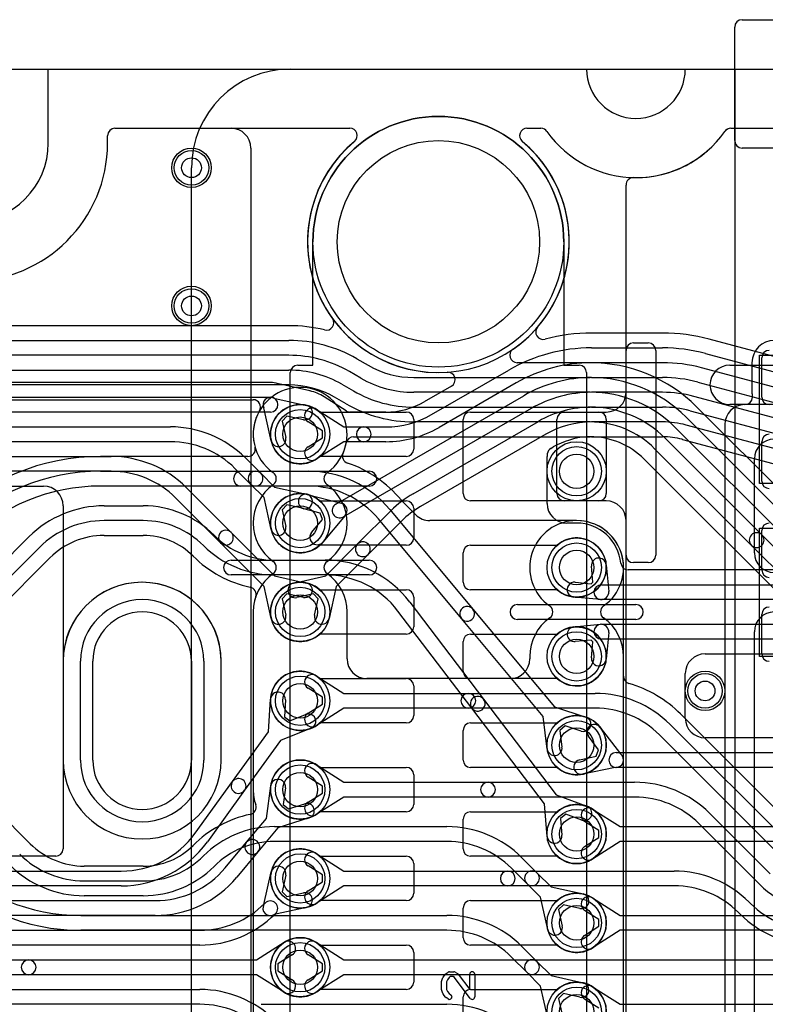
# Model space of a CAD drawing. Extents: x 0 to 57.3, y -1 to 20.5.
# Tile 12 of 31: x 19.8 to 27.3, y 10.5 to 20.5. Entities that reach past the tile are written whole.
import ezdxf

# ---------------------------------------------------------------- set-up
doc = ezdxf.new("R2010")
doc.units = 0
for name, color, linetype in [('Hole', 1, 'CONTINUOUS'), ('L1', 3, 'CONTINUOUS'), ('L2', 3, 'CONTINUOUS'), ('L3', 3, 'CONTINUOUS'), ('L4', 3, 'CONTINUOUS'), ('Outline', 7, 'CONTINUOUS'), ('PartsArea-A', 111, 'CONTINUOUS'), ('PartsArea-B', 111, 'CONTINUOUS'), ('PartsSilk-A', 221, 'CONTINUOUS'), ('Resist-A', 2, 'CONTINUOUS'), ('Resist-B', 2, 'CONTINUOUS'), ('Silk-A', 140, 'CONTINUOUS')]:
    doc.layers.add(name, color=color, linetype=linetype)

msp = doc.modelspace()

# ---------------------------------------------------------------- linework, layer by layer
at = {"layer": 'Hole'}
for p, q in [((20.5, 13), (20.5, 14)), ((21.5, 14), (21.5, 13))]:
    msp.add_line(p, q, dxfattribs=at)
for centre, radius in [((24, 18.25), 1.025), ((21.5, 19), 0.1), ((21.5, 17.6), 0.1), ((22.6, 16.3), 0.175), ((25.4, 15.925), 0.175), ((22.6, 15.4), 0.175), ((25.4, 14.95), 0.175), ((22.6, 14.5), 0.175), ((25.4, 14.05), 0.175), ((22.6, 13.6), 0.175), ((26.7, 13.7), 0.1), ((25.4, 13.15), 0.175), ((22.6, 12.7), 0.175), ((25.4, 12.25), 0.175), ((22.6, 11.8), 0.175), ((25.4, 11.35), 0.175), ((22.6, 10.9), 0.175), ((25.4, 10.45), 0.175)]:
    msp.add_circle(centre, radius, dxfattribs=at)
for centre, start, end in [((21, 14), 0, 180), ((21, 13), 180, 0)]:
    msp.add_arc(centre, 0.5, start, end, dxfattribs=at)
at = {"layer": 'L1'}
for p, q in [((20.725, 19.4), (21.9, 19.4)), ((26.96176, 19.4), (39.275, 19.4)), ((20.65, 19.25), (20.65, 19.325)), ((22.1, 19.2), (22.1, 0.8)), ((25.9, 5.5), (25.9, 18.82527)), ((25.97497, 17.225), (26.12503, 17.225)), ((25.9, 16.725), (25.9, 17.15003)), ((26.2, 17.15003), (26.2, 15.07497)), ((26.95, 17), (27.6, 17)), ((27.17496, 17.025), (27.17496, 16.725)), ((27.6, 16.6), (26.95, 16.6)), ((27.10415, 16.6), (27.1, 16.6)), ((22.79843, 16.525), (23.675, 16.525)), ((24.325, 16.525), (25.625, 16.525)), ((25.27497, 16.525), (25.7, 16.525)), ((23.75, 16.45), (23.75, 16.15)), ((24.25, 15.7), (24.25, 16.45)), ((25.2, 15.69997), (25.2, 16.45003)), ((25.7, 16.45), (25.7, 15.7)), ((26.9, 16.4), (26.9, 5.5)), ((23.675, 16.075), (22.79843, 16.075)), ((27.2, 15.1), (27.2, 16.05)), ((22.79843, 15.625), (23.675, 15.625)), ((25.625, 15.625), (24.325, 15.625)), ((25.7, 15.625), (25.27497, 15.625)), ((23.75, 15.55), (23.75, 15.25)), ((25.9, 15.07497), (25.9, 15.425)), ((23.675, 15.175), (22.79843, 15.175)), ((24.325, 15.175), (25.20157, 15.175)), ((24.25, 14.8), (24.25, 15.1)), ((26.12503, 15), (25.97497, 15)), ((22.79843, 14.725), (23.675, 14.725)), ((25.20157, 14.725), (24.325, 14.725)), ((23.75, 14.65), (23.75, 14.35)), ((23.675, 14.275), (22.79843, 14.275)), ((24.325, 14.275), (25.20157, 14.275)), ((27.2, 5.575), (27.2, 14.3)), ((24.25, 13.9), (24.25, 14.2)), ((20.19996, 14), (20.19996, 13)), ((21.80004, 13), (21.80004, 14)), ((22.79843, 13.825), (23.675, 13.825)), ((25.20157, 13.825), (24.325, 13.825)), ((23.75, 13.75), (23.75, 13.45)), ((23.675, 13.375), (22.79843, 13.375)), ((24.325, 13.375), (25.20157, 13.375)), ((24.25, 13), (24.25, 13.3)), ((22.79843, 12.925), (23.675, 12.925)), ((25.20157, 12.925), (24.325, 12.925)), ((23.75, 12.85), (23.75, 12.55)), ((23.675, 12.475), (22.79843, 12.475)), ((24.325, 12.475), (25.20157, 12.475)), ((24.25, 12.1), (24.25, 12.4)), ((22.79843, 12.025), (23.675, 12.025)), ((25.20157, 12.025), (24.325, 12.025)), ((23.75, 11.95), (23.75, 11.65)), ((23.675, 11.575), (22.79843, 11.575)), ((24.325, 11.575), (25.20157, 11.575)), ((24.25, 11.2), (24.25, 11.5)), ((22.79843, 11.125), (23.675, 11.125)), ((25.20157, 11.125), (24.325, 11.125)), ((23.75, 11.05), (23.75, 10.75)), ((23.675, 10.675), (22.79843, 10.675)), ((24.325, 10.675), (25.20157, 10.675)), ((24.25, 10.3), (24.25, 10.6))]:
    msp.add_line(p, q, dxfattribs=at)
for centre, radius in [((21.5, 19), 0.2), ((21.5, 17.6), 0.2), ((22.6, 16.3), 0.3), ((25.4, 15.925), 0.3), ((22.6, 15.4), 0.3), ((25.4, 14.95), 0.3), ((22.6, 14.5), 0.3), ((25.4, 14.05), 0.3), ((22.6, 13.6), 0.3), ((26.7, 13.7), 0.2), ((25.4, 13.15), 0.3), ((22.6, 12.7), 0.3), ((25.4, 12.25), 0.3), ((22.6, 11.8), 0.3), ((25.4, 11.35), 0.3), ((22.6, 10.9), 0.3), ((25.4, 10.45), 0.3)]:
    msp.add_circle(centre, radius, dxfattribs=at)
for centre, radius, start, end in [((20.725, 19.325), 0.075, 90, 180), ((21.9, 19.2), 0.2, 0, 90), ((25.99999, 20), 1.1, -91.21841, -35.097291), ((26.96132, 19.32443), 0.07497, 144.380583, 144.900296), ((26.96174, 19.32502), 0.07497, 135, 144.934097), ((26.96176, 19.325), 0.075, 90, 135), ((19.25, 19.25), 1.4, 180, 0), ((25.975, 18.82527), 0.075, 89.992361, 180), ((25.97501, 18.8253), 0.07497, 88.784701, 90), ((25.97497, 17.15003), 0.07497, 90, 180), ((26.12503, 17.15003), 0.07497, 0, 90), ((27.4, 17.025), 0.22504, 90, 180), ((26.95, 16.8), 0.2, 90, -90), ((25.7, 16.725), 0.2, -90, 0), ((27.10415, 16.675), 0.075, -90, 0), ((27.40001, 16.72499), 0.22505, 179.997454, -170.410861), ((27.10418, 16.67501), 0.07497, -0.007642, 9.590481), ((22.6, 16.3), 0.3, 48.590571, -48.590571), ((27.1, 16.4), 0.2, 90, 180), ((23.675, 16.45), 0.075, 0, 90), ((24.325, 16.45), 0.075, 90, 180), ((25.27497, 16.45003), 0.07497, 90, 180), ((25.625, 16.45), 0.075, 0, 90), ((27.4, 16.05), 0.2, 90, 180), ((23.675, 16.15), 0.075, -90, 0), ((22.6, 15.4), 0.3, 48.590571, -48.590571), ((24.325, 15.7), 0.075, 180, -90), ((25.27497, 15.69997), 0.07497, 180, -90), ((25.625, 15.7), 0.075, -90, 0), ((23.675, 15.55), 0.075, 0, 90), ((25.7, 15.425), 0.2, 0, 90), ((23.675, 15.25), 0.075, -90, 0), ((24.325, 15.1), 0.075, 90, 180), ((25.4, 14.95), 0.3, -131.409429, 131.409429), ((25.97497, 15.07497), 0.07497, 180, -90), ((26.12503, 15.07497), 0.07497, -90, 0), ((27.4, 15.1), 0.2, 180, -90), ((21, 14), 0.80004, 0, 180), ((22.6, 14.5), 0.3, 48.590571, -48.590571), ((24.325, 14.8), 0.075, 180, -90), ((23.675, 14.65), 0.075, 0, 90), ((27.4, 14.3), 0.2, 90, 180), ((23.675, 14.35), 0.075, -90, 0), ((24.325, 14.2), 0.075, 90, 180), ((25.4, 14.05), 0.3, -131.409429, 131.409429), ((22.6, 13.6), 0.3, 48.590571, -48.590571), ((24.325, 13.9), 0.075, 180, -90), ((23.675, 13.75), 0.075, 0, 90), ((23.675, 13.45), 0.075, -90, 0), ((24.325, 13.3), 0.075, 90, 180), ((25.4, 13.15), 0.3, -131.409429, 131.409429), ((21, 13), 0.80004, 180, 0), ((22.6, 12.7), 0.3, 48.590571, -48.590571), ((24.325, 13), 0.075, 180, -90), ((23.675, 12.85), 0.075, 0, 90), ((23.675, 12.55), 0.075, -90, 0), ((24.325, 12.4), 0.075, 90, 180), ((25.4, 12.25), 0.3, -131.409429, 131.409429), ((22.6, 11.8), 0.3, 48.590571, -48.590571), ((24.325, 12.1), 0.075, 180, -90), ((23.675, 11.95), 0.075, 0, 90), ((23.675, 11.65), 0.075, -90, 0), ((24.325, 11.5), 0.075, 90, 180), ((25.4, 11.35), 0.3, -131.409429, 131.409429), ((22.6, 10.9), 0.3, 48.590571, -48.590571), ((24.325, 11.2), 0.075, 180, -90), ((23.675, 11.05), 0.075, 0, 90), ((23.675, 10.75), 0.075, -90, 0), ((24.325, 10.6), 0.075, 90, 180), ((25.4, 10.45), 0.3, -131.409429, 131.409429)]:
    msp.add_arc(centre, radius, start, end, dxfattribs=at)
at = {"layer": 'L2'}
for p, q in [((20.72501, 19.39996), (23.1031, 19.39996)), ((24.8969, 19.39996), (25.03823, 19.39996)), ((26.96177, 19.39996), (39.27499, 19.39996)), ((20.65004, 19.25), (20.65004, 19.32499)), ((22.07083, 16.07504), (20.57843, 16.07504)), ((20.57843, 15.925), (22.68162, 15.925)), ((22.68162, 15.775), (20.57843, 15.775)), ((20.61421, 15.575), (21.0111, 15.575)), ((23.62812, 15.62779), (23.62274, 15.63425)), ((23.77186, 15.48362), (23.63272, 15.62276)), ((23.50747, 15.5382), (24.34811, 14.52942)), ((21.0111, 15.425), (20.61421, 15.425)), ((24.23287, 14.4334), (23.39224, 15.44217)), ((25.4, 15.42504), (23.91328, 15.42504)), ((20.61421, 15.27496), (21.0111, 15.27496)), ((21.72802, 15.27804), (21.72804, 15.27802)), ((19.39951, 14.80557), (19.85408, 15.26015)), ((21.62198, 15.17196), (21.62196, 15.17198)), ((19.96014, 15.15408), (19.50557, 14.69951)), ((21.51586, 15.06588), (21.51588, 15.06586)), ((19.20709, 14.18883), (20.06624, 15.04798)), ((22.3389, 15.025), (22.85368, 15.025)), ((22.85368, 14.875), (22.3389, 14.875)), ((25.87504, 4.90004), (25.87504, 14.95)), ((23.70986, 14.60006), (24.45781, 13.61495)), ((22.12496, 14.5), (22.12496, 12.7)), ((24.33835, 13.52425), (23.59039, 14.50935)), ((24.34811, 14.52942), (25.17479, 13.5374)), ((25.05957, 13.44136), (24.23287, 14.4334)), ((20.19996, 14), (20.19996, 13)), ((21.80004, 13), (21.80004, 14)), ((24.45781, 13.61495), (25.19258, 12.64721)), ((25.07312, 12.55651), (24.33835, 13.52425)), ((25.17479, 13.5374), (25.49171, 13.43564)), ((25.10251, 13.1113), (25.05957, 13.44136)), ((25.28306, 13.34509), (25.22919, 13.30021)), ((25.22919, 13.30021), (25.25125, 13.13066)), ((25.44585, 13.29282), (25.28306, 13.34509)), ((19.86624, 12.15202), (19.20709, 12.81117)), ((25.19258, 12.64721), (25.50456, 12.53119)), ((25.10105, 12.22483), (25.07312, 12.55651)), ((25.29202, 12.45019), (25.23618, 12.4078)), ((25.23618, 12.4078), (25.25053, 12.23741)), ((25.45228, 12.39059), (25.29202, 12.45019)), ((22.3389, 12.325), (24.08578, 12.325)), ((24.08578, 12.175), (22.3389, 12.175)), ((21.51588, 12.13414), (21.51586, 12.13412)), ((21.62196, 12.02802), (21.62198, 12.02804)), ((24.84593, 12.01013), (25.00098, 11.85507)), ((21.0111, 11.92504), (20.41421, 11.92504)), ((21.72804, 11.92198), (21.72802, 11.92196)), ((24.89492, 11.74901), (24.73986, 11.90407)), ((20.41421, 11.775), (21.0111, 11.775)), ((25.00098, 11.85507), (25.14065, 11.71541)), ((25.03458, 11.60935), (24.89492, 11.74901)), ((25.14065, 11.71541), (25.46547, 11.64277)), ((21.0111, 11.625), (20.41421, 11.625)), ((25.10723, 11.28452), (25.03458, 11.60935)), ((25.26589, 11.5337), (25.21629, 11.48413)), ((25.21629, 11.48413), (25.25361, 11.31726)), ((25.43273, 11.49639), (25.26589, 11.5337)), ((20.37842, 11.425), (24.08578, 11.425)), ((24.08578, 11.275), (20.37842, 11.275)), ((24.84593, 11.11013), (25.00098, 10.95507)), ((24.89492, 10.84901), (24.73986, 11.00407)), ((25.00098, 10.95507), (25.14065, 10.81541)), ((25.03458, 10.70935), (24.89492, 10.84901)), ((25.14065, 10.81541), (25.46547, 10.74277)), ((25.10723, 10.38452), (25.03458, 10.70935)), ((25.26589, 10.6337), (25.21629, 10.58413)), ((25.21629, 10.58413), (25.25361, 10.41726)), ((25.43273, 10.59639), (25.26589, 10.6337)), ((22.20685, 10.525), (24.08578, 10.525))]:
    msp.add_line(p, q, dxfattribs=at)
for centre, radius in [((21.5, 19), 0.2), ((21.5, 17.6), 0.2), ((25.4, 15.925), 0.3), ((26.7, 13.7), 0.2), ((25.4, 13.15), 0.3), ((25.4, 12.25), 0.3), ((25.4, 11.35), 0.3), ((25.4, 10.45), 0.3)]:
    msp.add_circle(centre, radius, dxfattribs=at)
for centre, radius, start, end in [((20.72501, 19.32499), 0.07497, 90, 180), ((23.1031, 19.32499), 0.07497, -50.16214, 90), ((24.8969, 19.32499), 0.07497, 90, -129.83786), ((25.03823, 19.32499), 0.07497, 35.065903, 90), ((26, 20), 1.10004, -144.937446, -35.062554), ((26.96177, 19.32499), 0.07497, 90, 144.934097), ((24, 18.25), 1.32504, 129.839454, 50.160546), ((19.25, 19.25), 1.40004, 180, 0), ((22.6, 16.3), 0.47505, -23.629516, -164.174385), ((22.07083, 16.15001), 0.07497, -90, 15.821522), ((20.57843, 13.84999), 2.22505, 90, 135), ((23.1039, 16.07954), 0.07497, 156.368872, -108.954597), ((22.68161, 14.85001), 1.22506, 39.804314, 71.044589), ((20.57843, 13.85), 2.075, 90, 135.000195), ((22.68163, 14.85), 1.075, 39.805571, 90.000533), ((20.57843, 13.85), 1.925, 90, 135.00021), ((22.68163, 14.85), 0.925, 39.805424, 90.000619), ((20.61421, 14.5), 1.075, 90, 134.999246), ((21.0111, 14.56112), 1.01388, 45, 90), ((23.68573, 15.67577), 0.07497, -140.211063, -135), ((23.91328, 15.62504), 0.2, -135, -90), ((20.61421, 14.5), 0.925, 90, 134.999562), ((21.0111, 14.56112), 0.86388, 45, 90), ((25.4, 14.95), 0.47504, 0, 90), ((20.61421, 14.5), 0.77496, 90, 134.999477), ((21.0111, 14.56112), 0.71384, 45, 90), ((22.3389, 15.88888), 0.86388, -135, -90), ((22.3389, 15.88888), 1.01388, -135, -90), ((22.33889, 15.88889), 1.16393, -134.999304, -102.089909), ((22.85368, 13.95), 1.075, 37.207812, 90), ((22.85368, 13.95), 0.925, 37.207829, 90), ((21, 14), 0.80004, 0, 180), ((22.07941, 14.67747), 0.07497, -18.824052, 77.912182), ((22.6, 14.5), 0.47504, 161.175627, 180), ((24.29049, 14.48141), 0.075, 39.801659, -140.194387), ((24.29049, 14.48141), 0.075, -140.198341, 39.805515), ((24.39808, 13.5696), 0.075, 37.207584, -142.792037), ((24.39808, 13.5696), 0.075, -142.792416, 37.207778), ((25.46878, 13.36423), 0.075, -107.802006, 72.198086), ((25.17688, 13.12098), 0.075, -172.584072, 7.412183), ((21, 13), 0.80004, 180, 0), ((22.6, 12.7), 0.47504, 180, -161.175627), ((22.07941, 12.52253), 0.07497, -77.912182, 18.824052), ((25.47842, 12.46089), 0.075, -110.396896, 69.600717), ((22.33889, 11.31111), 1.16393, 102.089909, 134.999304), ((22.3389, 11.31112), 1.01388, 90, 135), ((24.08578, 11.25), 1.075, 44.999246, 90), ((22.3389, 11.31112), 0.86388, 90, 135), ((24.08578, 11.25), 0.925, 44.999562, 90), ((25.17579, 12.23112), 0.075, -175.189414, 4.813822), ((20.41422, 12.7), 0.77496, -135, -90.000739), ((21.0111, 12.63888), 0.71384, -90, -45), ((20.37842, 13.35), 1.925, -134.99979, -90), ((20.41421, 12.7), 0.925, -134.999595, -90), ((21.0111, 12.63888), 0.86388, -90, -45), ((20.37842, 13.35), 2.075, -134.999805, -90), ((20.41421, 12.7), 1.075, -134.999246, -90), ((21.0111, 12.63888), 1.01388, -90, -45), ((24.94795, 11.80204), 0.075, 45, -134.999366), ((24.94795, 11.80204), 0.075, -135, 45), ((25.4491, 11.56958), 0.075, -102.607528, 77.394962), ((24.08578, 10.35), 1.075, 44.999246, 90), ((24.08578, 10.35), 0.925, 44.999595, 90), ((25.18042, 11.30089), 0.075, -167.392472, 12.606615), ((24.94795, 10.90204), 0.075, 45, -134.999366), ((24.94795, 10.90204), 0.075, -135, 45), ((25.4491, 10.66958), 0.075, -102.607528, 77.394962), ((24.08578, 9.45), 1.075, 44.999246, 90)]:
    msp.add_arc(centre, radius, start, end, dxfattribs=at)
at = {"layer": 'L3'}
for p, q in [((20.72501, 19.39996), (23.1031, 19.39996)), ((24.8969, 19.39996), (25.03823, 19.39996)), ((26.96177, 19.39996), (39.27499, 19.39996)), ((20.65004, 19.25), (20.65004, 19.32499)), ((22.48614, 17.40002), (9.06096, 17.40002)), ((9.06096, 17.24998), (22.48614, 17.24998)), ((22.48614, 17.09998), (9.06096, 17.09998)), ((23.17363, 17.06577), (23.28945, 16.99891)), ((25.5358, 17.02502), (24.79844, 17.02502)), ((9.06099, 16.94999), (22.48614, 16.94999)), ((23.21445, 16.869), (23.09863, 16.93587)), ((23.75195, 16.87498), (25.5358, 16.87498)), ((22.48614, 16.79999), (9.06099, 16.79999)), ((23.02364, 16.80596), (23.13943, 16.73911)), ((23.06443, 16.60921), (22.94864, 16.67606)), ((25.5358, 16.72498), (23.75195, 16.72498)), ((9.06099, 16.64995), (22.12366, 16.64995)), ((23.75194, 16.57499), (25.5358, 16.57499)), ((27.94497, 15.24754), (26.61417, 16.57835)), ((26.50807, 16.47225), (27.83888, 15.14144)), ((25.5358, 16.42499), (23.75194, 16.42499)), ((27.73282, 15.03537), (26.40201, 16.36619)), ((23.14084, 16.27495), (25.5358, 16.27495)), ((26.29593, 16.26013), (27.27549, 15.28057)), ((27.16943, 15.17451), (26.18986, 16.15406)), ((26.08377, 16.04797), (26.17804, 15.9537)), ((22, 15.925), (23.3, 15.925)), ((26.17848, 15.95326), (27.99291, 14.13883)), ((23.3, 15.775), (22, 15.775)), ((27.27549, 15.28057), (28.24255, 14.31351)), ((28.13649, 14.20745), (27.16943, 15.17451)), ((21.9, 15.025), (23.3, 15.025)), ((23.3, 14.875), (21.9, 14.875)), ((24.8, 14.575), (26, 14.575)), ((22.12496, 14.5), (22.12496, 6.32625)), ((23.07504, 14.02504), (23.07504, 14.5)), ((26, 14.425), (24.8, 14.425)), ((20.19996, 14), (20.19996, 13)), ((21.8, 13.67497), (21.8, 14.008)), ((24.92496, 14.05), (24.92496, 14.02504)), ((25.87504, 13.84795), (25.87504, 14.05)), ((22.76072, 13.85331), (23.04178, 13.675)), ((24.72496, 13.82504), (23.27504, 13.82504)), ((21.80004, 13), (21.80004, 13.67252)), ((22.82474, 13.63505), (22.68036, 13.72665)), ((23.04178, 13.675), (24.30289, 13.675)), ((24.30289, 13.675), (25.58579, 13.675)), ((22.82474, 13.56495), (22.82474, 13.63505)), ((22.68036, 13.47335), (22.82474, 13.56495)), ((23.04178, 13.525), (22.76072, 13.34669)), ((24.30289, 13.525), (23.04178, 13.525)), ((25.58579, 13.525), (24.30289, 13.525)), ((27.66624, 12.25202), (26.45202, 13.46624)), ((26.34592, 13.36014), (27.56014, 12.14592)), ((27.45408, 12.03985), (26.23985, 13.25407)), ((22.76072, 12.95331), (23.04178, 12.775)), ((22.82474, 12.73505), (22.68036, 12.82665)), ((23.04178, 12.775), (24.50289, 12.775)), ((24.50289, 12.775), (25.98579, 12.775)), ((22.82474, 12.66495), (22.82474, 12.73505)), ((22.68036, 12.57335), (22.82474, 12.66495)), ((23.04178, 12.625), (22.76072, 12.44669)), ((24.50289, 12.625), (23.04178, 12.625)), ((25.98579, 12.625), (24.50289, 12.625)), ((26.74592, 12.46015), (27.36015, 11.84592)), ((27.25409, 11.73985), (26.63986, 12.35408)), ((22.76072, 12.05331), (23.04178, 11.875)), ((22.82474, 11.83505), (22.68036, 11.92665)), ((23.04178, 11.875), (24.70289, 11.875)), ((24.70289, 11.875), (26.38579, 11.875)), ((22.82474, 11.76495), (22.82474, 11.83505)), ((22.68036, 11.67335), (22.82474, 11.76495)), ((23.04178, 11.725), (22.76072, 11.54669)), ((24.70289, 11.725), (23.04178, 11.725)), ((26.38579, 11.725), (24.70289, 11.725)), ((27.14592, 11.56015), (27.16015, 11.54593)), ((27.05408, 11.43986), (27.03986, 11.45408)), ((22.76072, 11.15331), (23.04178, 10.975)), ((22.82474, 10.93505), (22.68036, 11.02665)), ((23.04178, 10.975), (43.65822, 10.975)), ((22.82474, 10.86495), (22.82474, 10.93505)), ((22.68036, 10.77335), (22.82474, 10.86495)), ((23.04178, 10.825), (22.76072, 10.64669)), ((43.65822, 10.825), (23.04178, 10.825))]:
    msp.add_line(p, q, dxfattribs=at)
for centre, radius in [((21.5, 19), 0.2), ((21.5, 17.6), 0.2), ((25.4, 15.925), 0.3), ((22.6, 13.6), 0.3), ((26.7, 13.7), 0.2), ((22.6, 12.7), 0.3), ((22.6, 11.8), 0.3), ((22.6, 10.9), 0.3)]:
    msp.add_circle(centre, radius, dxfattribs=at)
for centre, radius, start, end in [((20.72501, 19.32499), 0.07497, 90, 180), ((23.1031, 19.32499), 0.07497, -50.16214, 90), ((24.8969, 19.32499), 0.07497, 90, -129.83786), ((25.03823, 19.32499), 0.07497, 35.065903, 90), ((26, 20), 1.10004, -144.937446, -35.062554), ((26.96177, 19.32499), 0.07497, 90, 144.934097), ((24, 18.25), 1.32504, 129.839454, -144.11146), ((24, 18.25), 1.32504, -55.228354, 50.160546), ((19.25, 19.25), 1.40004, 180, 0), ((22.86577, 17.4293), 0.07497, -103.7267, 35.888593), ((22.48614, 15.87498), 1.52504, 76.274753, 90), ((22.48614, 15.87498), 1.375, 60.000466, 90), ((24.79844, 17.09999), 0.07497, 124.77539, -90), ((22.48614, 15.87498), 1.225, 60.000535, 90), ((23.75195, 17.79998), 0.925, -120.000108, -90), ((25.5358, 15.49998), 1.52505, 45, 90), ((22.48613, 15.87499), 1.075, 59.999344, 89.999467), ((23.75195, 17.79998), 1.075, -119.999928, -90), ((25.5358, 15.49998), 1.375, 45, 90), ((22.48613, 15.87499), 0.925, 59.999349, 89.999381), ((23.75194, 17.79999), 1.225, -120.000431, -90), ((25.5358, 15.49998), 1.225, 45, 90), ((22.12366, 16.57498), 0.07497, -29.995133, 90), ((23.75194, 17.79999), 1.375, -120.000464, -90), ((25.53579, 15.49999), 1.075, 45, 89.999467), ((22.6, 16.3), 0.47504, 150.002891, -125.098537), ((25.53579, 15.49999), 0.925, 45, 89.999381), ((23.14084, 16.19998), 0.07497, 90, 169.524944), ((25.53579, 15.49999), 0.77496, 45, 89.999261), ((22.6, 16.3), 0.47504, -54.901463, -10.477992), ((22, 15.85), 0.075, 90, -90), ((22.28375, 15.85), 0.07497, -54.900296, 54.900296), ((22.91625, 15.85), 0.07497, 125.099704, -125.099704), ((23.3, 15.85), 0.075, -90, 90), ((26.12503, 15.90069), 0.07497, 44.524438, 45), ((22.6, 15.4), 0.47504, 125.098537, -125.098537), ((22.6, 15.4), 0.47504, -54.901463, 54.901463), ((25.4, 14.95), 0.47504, -54.901463, -125.098537), ((27.22246, 15.22754), 0.075, 45, -135), ((27.22246, 15.22754), 0.075, -135, 45), ((21.9, 14.95), 0.075, 90, -90), ((22.28375, 14.95), 0.07497, -54.900296, 54.900296), ((22.91625, 14.95), 0.07497, 125.099704, -125.099704), ((23.3, 14.95), 0.075, -90, 90), ((22.6, 14.5), 0.47504, 125.098537, 180), ((22.6, 14.5), 0.47504, 0, 54.901463), ((21, 14), 0.80004, 0.572939, 180), ((24.8, 14.5), 0.075, 90, -90), ((26, 14.5), 0.075, -90, 90), ((25.08375, 14.5), 0.07497, -54.900296, 54.900296), ((25.71625, 14.5), 0.07497, 125.099704, -125.099704), ((25.4, 14.05), 0.47504, 125.098537, 180), ((25.4, 14.05), 0.47504, 0, 54.901463), ((23.27504, 14.02504), 0.2, 180, -90), ((24.72496, 14.02504), 0.2, -90, 0), ((22.72054, 13.78998), 0.075, 57.606734, -122.392259), ((25.95001, 13.84795), 0.07497, 180, -106.266624), ((25.58579, 12.59999), 1.22505, 45.000661, 73.729786), ((21.87497, 13.67497), 0.07497, 180, -178.127257), ((24.30289, 13.6), 0.075, 90, -90), ((24.30289, 13.6), 0.075, -90, 90), ((25.58578, 12.6), 1.075, 45, 89.999467), ((22.72054, 13.41002), 0.075, 122.393266, -57.607741), ((25.58578, 12.6), 0.925, 45, 89.999381), ((21, 13), 0.80004, 180, 0), ((22.72054, 12.88998), 0.075, 57.606734, -122.392259), ((24.50289, 12.7), 0.075, 90, -90), ((24.50289, 12.7), 0.075, -90, 90), ((25.98579, 11.7), 1.075, 45.000754, 90), ((22.72054, 12.51002), 0.075, 122.393266, -57.607741), ((25.98579, 11.7), 0.925, 45.000405, 90), ((22.72054, 11.98998), 0.075, 57.606734, -122.392259), ((24.70289, 11.8), 0.075, 90, -90), ((24.70289, 11.8), 0.075, -90, 90), ((26.38579, 10.8), 1.075, 45.000754, 90), ((22.72054, 11.61002), 0.075, 122.393266, -57.607741), ((26.38579, 10.8), 0.925, 45.000438, 90), ((28.01422, 12.5), 1.075, -134.999246, -90), ((27.81422, 12.2), 0.925, -135, -90.000619), ((27.81422, 12.2), 1.075, -135, -90.000533), ((22.72054, 11.08998), 0.075, 57.606734, -122.392259), ((22.72054, 10.71002), 0.075, 122.393266, -57.607741)]:
    msp.add_arc(centre, radius, start, end, dxfattribs=at)
at = {"layer": 'L4'}
for p, q in [((20.72501, 19.39996), (23.1031, 19.39996)), ((24.8969, 19.39996), (25.03823, 19.39996)), ((26.96177, 19.39996), (39.27499, 19.39996)), ((20.65004, 19.25), (20.65004, 19.32499)), ((26.26976, 17.32504), (25.55096, 17.32504)), ((28.27751, 16.85144), (26.74212, 17.26285)), ((25.55096, 17.175), (26.26976, 17.175)), ((26.70328, 17.11793), (28.23867, 16.70652)), ((26.26976, 17.025), (25.55096, 17.025)), ((28.19985, 16.56163), (26.66446, 16.97304)), ((23.93116, 16.49893), (24.71346, 16.95059)), ((25.55096, 16.875), (26.26978, 16.875)), ((22.3, 16.82504), (6.97808, 16.82504)), ((22.69822, 16.7392), (22.38469, 16.80932)), ((24.13225, 16.78827), (23.85615, 16.62886)), ((24.78846, 16.82069), (24.00616, 16.36902)), ((26.62566, 16.82815), (28.16103, 16.41674)), ((6.97808, 16.675), (22.3, 16.675)), ((22.33382, 16.66694), (22.66547, 16.59277)), ((23.06697, 16.53671), (22.8429, 16.67887)), ((22.9625, 15.59326), (24.86345, 16.69078)), ((26.26978, 16.725), (25.55096, 16.725)), ((28.12221, 16.27185), (26.58684, 16.68326)), ((22.30723, 16.23453), (22.23306, 16.56618)), ((24.93845, 16.56088), (23.0375, 15.46336)), ((25.55096, 16.575), (26.26979, 16.575)), ((22.3, 16.525), (6.97808, 16.525)), ((22.46588, 16.48371), (22.41629, 16.43412)), ((22.63273, 16.44639), (22.46588, 16.48371)), ((22.76072, 16.55331), (23.04178, 16.375)), ((23.46866, 16.52504), (23.10713, 16.52504)), ((26.54802, 16.53837), (28.08339, 16.12696)), ((6.97809, 16.375), (21.28578, 16.375)), ((22.41629, 16.43412), (22.45361, 16.26727)), ((22.82474, 16.33505), (22.68036, 16.42665)), ((23.04178, 16.375), (23.24432, 16.375)), ((23.24432, 16.375), (23.46866, 16.375)), ((23.74348, 15.69774), (25.01346, 16.43098)), ((26.26979, 16.425), (25.55096, 16.425)), ((28.04457, 15.98207), (26.5092, 16.39348)), ((22.68036, 16.17335), (22.82474, 16.26495)), ((22.82474, 16.26495), (22.82474, 16.33505)), ((25.08846, 16.30107), (23.81848, 15.56784)), ((25.55096, 16.27496), (26.26979, 16.27496)), ((21.28578, 16.225), (6.97809, 16.225)), ((23.04178, 16.225), (22.76072, 16.04669)), ((23.24432, 16.225), (23.04178, 16.225)), ((23.46866, 16.225), (23.24432, 16.225)), ((25.13887, 16.15691), (25.16348, 16.17113)), ((26.47036, 16.24855), (28.00573, 15.83715)), ((6.97809, 16.075), (20.68578, 16.075)), ((22.04593, 16.06013), (22.20098, 15.90507)), ((25.1, 15.60004), (25.1, 16.07339)), ((20.68578, 15.925), (6.97809, 15.925)), ((22.09492, 15.79901), (21.93986, 15.95407)), ((22.20098, 15.90507), (22.34065, 15.76541)), ((6.97809, 15.77496), (19.99996, 15.77496)), ((22.23458, 15.65935), (22.09492, 15.79901)), ((22.34065, 15.76541), (22.66547, 15.69277)), ((21.44593, 15.76013), (21.90098, 15.30507)), ((22.67568, 15.6903), (23.01643, 15.60149)), ((20.19996, 15.57496), (20.19996, 12.10001)), ((21.79492, 15.19901), (21.33986, 15.65407)), ((22.30723, 15.33452), (22.23458, 15.65935)), ((22.46589, 15.5837), (22.41629, 15.53413)), ((22.63273, 15.54639), (22.46589, 15.5837)), ((22.41629, 15.53413), (22.45361, 15.36726)), ((22.8033, 15.50202), (22.63784, 15.54514)), ((22.8247, 15.43525), (22.8033, 15.50202)), ((23.05591, 15.47832), (22.83041, 15.20788)), ((23.1824, 15.18846), (23.52085, 15.52691)), ((22.71521, 15.30394), (22.8247, 15.43525)), ((23.62692, 15.42084), (23.28846, 15.0824)), ((25.4, 15.40004), (25.3, 15.40004)), ((21.90098, 15.30507), (22.34064, 14.86542)), ((22.23458, 14.75935), (21.79492, 15.19901)), ((22.85936, 14.86542), (23.1824, 15.18846)), ((23.28846, 15.0824), (22.96542, 14.75936)), ((25.56483, 14.80247), (25.54931, 14.96431)), ((25.69863, 14.97863), (25.72466, 14.70716)), ((22.34064, 14.86542), (22.66547, 14.79277)), ((22.53453, 14.79277), (22.85936, 14.86542)), ((27.96859, 14.92504), (25.92262, 14.92504)), ((25.38569, 14.80069), (25.54753, 14.78517)), ((25.54753, 14.78517), (25.56483, 14.80247)), ((25.65, 14.775), (28.07644, 14.775)), ((22.30723, 14.43453), (22.23458, 14.75935)), ((22.46588, 14.68371), (22.41629, 14.63412)), ((22.63273, 14.64639), (22.46588, 14.68371)), ((22.73412, 14.68371), (22.56727, 14.64639)), ((22.78371, 14.63412), (22.73412, 14.68371)), ((22.96542, 14.75936), (22.89277, 14.43453)), ((22.41629, 14.63412), (22.45361, 14.46727)), ((22.74639, 14.46727), (22.78371, 14.63412)), ((25.64284, 14.62534), (25.37137, 14.65137)), ((28.07644, 14.625), (25.65, 14.625)), ((25.37137, 14.34863), (25.64284, 14.37466)), ((25.65, 14.375), (28.07644, 14.375)), ((25.72466, 14.29284), (25.69863, 14.02137)), ((25.54753, 14.21483), (25.38569, 14.19931)), ((25.56483, 14.19753), (25.54753, 14.21483)), ((25.54931, 14.03569), (25.56483, 14.19753)), ((28.07644, 14.225), (25.65, 14.225)), ((26.7, 14.07496), (27.96859, 14.07496)), ((26.5, 13.42504), (26.5, 13.87496)), ((22.28055, 13.28578), (22.30055, 13.61802)), ((22.45027, 13.609), (22.44, 13.43834)), ((22.44, 13.43834), (22.49685, 13.39728)), ((22.49685, 13.39728), (22.65563, 13.46069)), ((21.91593, 12.78092), (22.28055, 13.28578)), ((22.71125, 13.32139), (22.40214, 13.19795)), ((25.63944, 13.33075), (25.84247, 13.06182)), ((22.40214, 13.19795), (22.03753, 12.6931)), ((25.62273, 13.10392), (25.51972, 13.24037)), ((37.58579, 13.22504), (26.7, 13.22504)), ((25.59812, 13.03827), (25.62273, 13.10392)), ((25.8, 13.075), (37.58579, 13.075)), ((25.43078, 13.0032), (25.59812, 13.03827)), ((25.79136, 12.9255), (25.46154, 12.85638)), ((37.58579, 12.925), (25.8, 12.925)), ((21.53857, 12.25842), (21.91593, 12.78092)), ((22.03753, 12.6931), (21.66017, 12.1706)), ((22.25957, 12.40863), (22.30251, 12.7387)), ((22.45125, 12.71934), (22.42919, 12.54979)), ((22.42919, 12.54979), (22.48306, 12.50491)), ((22.48306, 12.50491), (22.64585, 12.55718)), ((25.56072, 12.50331), (25.84178, 12.325)), ((22.05787, 12.16659), (22.25957, 12.40863)), ((22.69171, 12.41436), (22.3748, 12.3126)), ((25.62474, 12.28505), (25.48036, 12.37665)), ((22.3748, 12.3126), (22.17311, 12.07057)), ((25.62474, 12.21495), (25.62474, 12.28505)), ((25.84178, 12.325), (31.31367, 12.325)), ((25.48036, 12.12335), (25.62474, 12.21495)), ((25.84178, 12.175), (25.56072, 11.99669)), ((31.31367, 12.175), (25.84178, 12.175)), ((21.84223, 11.90783), (22.05787, 12.16659)), ((22.17311, 12.07057), (21.95746, 11.8118)), ((20.12499, 12.02504), (17.52297, 12.02504)), ((17.52297, 11.875), (20.78869, 11.875)), ((22.23368, 11.53661), (22.30723, 11.86547)), ((22.45361, 11.83273), (22.41629, 11.66588)), ((20.78869, 11.725), (17.52297, 11.725)), ((17.52298, 11.575), (21.13163, 11.575)), ((22.41629, 11.66588), (22.46588, 11.61629)), ((22.46588, 11.61629), (22.63273, 11.65361)), ((25.56072, 11.60331), (25.84178, 11.425)), ((22.23986, 11.54592), (22.24492, 11.55098)), ((22.66547, 11.50723), (22.33661, 11.43368)), ((25.62474, 11.38505), (25.48036, 11.47665)), ((21.13163, 11.425), (17.52298, 11.425)), ((22.35098, 11.44492), (22.34592, 11.43985)), ((25.62474, 11.31495), (25.62474, 11.38505)), ((25.84178, 11.425), (30.84946, 11.425)), ((17.52304, 11.275), (21.58579, 11.275)), ((25.48036, 11.22335), (25.62474, 11.31495)), ((25.84178, 11.275), (25.56072, 11.09669)), ((30.84946, 11.275), (25.84178, 11.275)), ((21.58579, 11.125), (17.52304, 11.125)), ((22.15822, 10.975), (22.43928, 11.15331)), ((17.52309, 10.975), (19.85155, 10.975)), ((19.85155, 10.975), (22.15822, 10.975)), ((22.51964, 11.02665), (22.37526, 10.93505)), ((22.37526, 10.93505), (22.37526, 10.86495)), ((19.85155, 10.825), (17.52309, 10.825)), ((22.15822, 10.825), (19.85155, 10.825)), ((22.43928, 10.64669), (22.15822, 10.825)), ((22.37526, 10.86495), (22.51964, 10.77335)), ((17.52315, 10.675), (21.58578, 10.675)), ((25.56072, 10.70331), (25.84178, 10.525)), ((25.62474, 10.48505), (25.48036, 10.57665)), ((21.58578, 10.525), (17.52315, 10.525)), ((25.84178, 10.525), (30.43525, 10.525))]:
    msp.add_line(p, q, dxfattribs=at)
for centre, radius in [((21.5, 19), 0.2), ((21.5, 17.6), 0.2), ((22.6, 16.3), 0.3), ((25.4, 15.925), 0.3), ((22.6, 15.4), 0.3), ((25.4, 14.95), 0.3), ((22.6, 14.5), 0.3), ((25.4, 14.05), 0.3), ((22.6, 13.6), 0.3), ((26.7, 13.7), 0.2), ((25.4, 13.15), 0.3), ((22.6, 12.7), 0.3), ((25.4, 12.25), 0.3), ((22.6, 11.8), 0.3), ((25.4, 11.35), 0.3), ((22.6, 10.9), 0.3), ((25.4, 10.45), 0.3)]:
    msp.add_circle(centre, radius, dxfattribs=at)
for centre, radius, start, end in [((20.72501, 19.32499), 0.07497, 90, 180), ((23.1031, 19.32499), 0.07497, -50.16214, 90), ((24.8969, 19.32499), 0.07497, 90, -129.83786), ((25.03823, 19.32499), 0.07497, 35.065903, 90), ((26, 20), 1.10004, -144.937446, -35.062554), ((26.96177, 19.32499), 0.07497, 90, 144.934097), ((24, 18.25), 1.32504, 129.839454, -86.118763), ((24, 18.25), 1.32504, -40.784069, 50.160546), ((19.25, 19.25), 1.40004, 180, 0), ((25.06006, 17.3355), 0.07497, 139.21883, -75.025751), ((25.55095, 15.49999), 1.82505, 89.999686, 104.972752), ((26.26976, 15.5), 1.82504, 74.999825, 90), ((25.55096, 15.5), 1.675, 90, 120.000044), ((26.26976, 15.5), 1.675, 75.0001, 90), ((25.55096, 15.5), 1.525, 90, 119.999976), ((26.26976, 15.5), 1.525, 75.000004, 90), ((24.09476, 16.8532), 0.07498, -59.998248, 93.87762), ((25.55095, 15.5), 1.375, 89.999583, 120.000067), ((26.26978, 15.5), 1.375, 74.999868, 90), ((22.3, 16.6), 0.22504, 70.316205, 90), ((22.40105, 16.88248), 0.07497, -109.682099, -102.605074), ((22.3, 16.6), 0.075, 63.195791, -153.195791), ((22.3, 16.6), 0.075, -90, 90), ((22.64693, 16.52007), 0.22505, 76.462677, 76.826392), ((22.71644, 16.81193), 0.07497, -102.972277, -102.816461), ((22.6, 16.3), 0.45004, 57.374237, 77.18631), ((22.88306, 16.74217), 0.07497, -122.625938, -122.392642), ((25.55095, 15.5), 1.225, 89.999532, 120.000026), ((26.26978, 15.5), 1.225, 74.999709, 90), ((22.6491, 16.51958), 0.075, -102.607528, 77.393385), ((22.72054, 16.48998), 0.075, 57.606734, -122.392259), ((23.46867, 17.3), 0.77496, -90.000739, -60.000183), ((25.55096, 15.5), 1.075, 90, 120.000155), ((26.26979, 15.5), 1.075, 75.000021, 90), ((23.10713, 16.60001), 0.07497, -122.392642, -90), ((23.46866, 17.3), 0.925, -90, -59.999892), ((21.28578, 15.3), 1.075, 44.999246, 90), ((23.24432, 16.3), 0.075, 90, -90), ((23.24432, 16.3), 0.075, -90, 90), ((23.46866, 17.3), 1.075, -90, -59.999845), ((25.55096, 15.5), 0.925, 90, 120.000108), ((26.26979, 15.5), 0.925, 74.999835, 90), ((22.38042, 16.2509), 0.075, -167.392472, 12.606615), ((25.55097, 15.5), 0.77496, 93.689649, 119.998167), ((25.50592, 16.19854), 0.07497, 93.226887, 93.686465), ((25.55097, 15.5), 0.77496, 90.000739, 93.64519), ((26.26979, 15.5), 0.77496, 75.098348, 90), ((21.28578, 15.3), 0.925, 44.999562, 90), ((22.72054, 16.11002), 0.075, 122.393266, -57.607741), ((25.20099, 16.10622), 0.07497, 119.995133, 120.022632), ((26.4498, 16.17645), 0.07497, 74.638303, 75.09812), ((26.45017, 16.17635), 0.07497, 74.376888, 74.931228), ((20.68578, 15), 1.075, 44.999246, 90), ((25.3, 16.07339), 0.2, 171.44572, 180), ((25.17636, 16.09199), 0.07497, 120.005573, 171.447317), ((20.68578, 15), 0.925, 44.999562, 90), ((22.14795, 15.85204), 0.075, 45, -134.999366), ((22.14795, 15.85204), 0.075, -135, 45), ((19.99996, 15.57496), 0.2, 0, 90), ((22.65676, 15.61772), 0.075, 75.38941, -104.608367), ((22.6491, 15.61958), 0.075, -102.607528, 77.394962), ((24.28099, 14.76677), 1.075, 120.000656, 135), ((23, 15.52831), 0.075, 120.000728, -59.999864), ((23, 15.52831), 0.075, -41.800393, 77.346074), ((24.28099, 14.76677), 0.925, 120.000645, 135), ((25.3, 15.60004), 0.2, 180, -90), ((22.38042, 15.35089), 0.075, -167.392472, 12.606615), ((25.4, 14.95), 0.45004, 5.466223, 90), ((21.84795, 15.25204), 0.075, 45, -134.999619), ((21.84795, 15.25204), 0.075, -135, 45), ((22.77281, 15.25591), 0.075, 140.176822, -39.822327), ((23.23543, 15.13543), 0.075, 135, -45), ((23.23543, 15.13543), 0.075, -45, 135), ((25.62397, 14.97147), 0.075, 5.477994, -174.522918), ((25.92262, 15.00001), 0.07497, -174.535033, -90), ((22.5509, 14.71958), 0.075, 102.607528, -77.393385), ((22.6491, 14.71958), 0.075, -102.607528, 77.393385), ((25.37853, 14.72603), 0.075, 84.522006, -95.477082), ((25.65, 14.7), 0.075, 90, -90), ((25.65, 14.7), 0.075, -95.477994, 5.477994), ((22.38042, 14.4509), 0.075, -167.392472, 12.606615), ((22.81958, 14.4509), 0.075, 167.392472, -12.606615), ((25.65, 14.3), 0.075, 90, -90), ((25.65, 14.3), 0.075, -5.477994, 95.477994), ((25.37853, 14.27397), 0.075, 95.477994, -84.522918), ((26.7, 13.87496), 0.2, 90, 180), ((25.62397, 14.02853), 0.075, 174.522006, -5.477082), ((22.37541, 13.61351), 0.075, -3.447662, 176.554984), ((22.68344, 13.39104), 0.075, -68.234057, 111.769007), ((26.7, 13.42504), 0.2, 180, -90), ((25.57958, 13.28556), 0.075, 37.050183, -142.949471), ((25.8, 13), 0.075, 90, -90), ((25.44616, 12.92979), 0.075, 101.832791, -78.163764), ((25.8, 13), 0.075, -96.61522, 55.511149), ((21.97673, 12.73701), 0.075, 144.163035, -35.837629), ((21.97673, 12.73701), 0.075, -35.836965, 144.162427), ((22.37688, 12.72902), 0.075, -7.415928, 172.587817), ((22.66878, 12.48577), 0.075, -72.197994, 107.801914), ((25.52054, 12.43998), 0.075, 57.606734, -122.392259), ((20.78869, 12.8), 0.925, -90, -35.837653), ((20.78869, 12.8), 1.075, -90, -35.837557), ((22.11549, 12.11858), 0.075, -39.801659, 140.194647), ((20.12499, 12.10001), 0.07497, -90, 0), ((22.11549, 12.11858), 0.075, 140.198341, -39.805183), ((25.52054, 12.06002), 0.075, 122.393266, -57.607741), ((21.13163, 12.5), 0.925, -90, -39.80573), ((22.38042, 11.8491), 0.075, -12.607528, 167.393385), ((21.13163, 12.5), 1.075, -90, -39.805912), ((22.29795, 11.49795), 0.075, -45, 135), ((22.6491, 11.58042), 0.075, -77.392472, 102.606615), ((25.52054, 11.53998), 0.075, 57.606734, -122.392259), ((21.58579, 12.2), 0.925, -90, -45.000438), ((22.29795, 11.49795), 0.075, 148.972047, -58.972047), ((21.58579, 12.2), 1.075, -90, -45.000754), ((25.52054, 11.16002), 0.075, 122.393266, -57.607741), ((22.47946, 11.08998), 0.075, -57.606734, 122.392259), ((19.85155, 10.9), 0.075, 90, -90), ((19.85155, 10.9), 0.075, -90, 90), ((22.47946, 10.71002), 0.075, -122.393266, 57.607741), ((21.58578, 9.6), 1.075, 44.998492, 90), ((25.52054, 10.63998), 0.075, 57.606734, -122.392259), ((21.58578, 9.6), 0.925, 44.998686, 90)]:
    msp.add_arc(centre, radius, start, end, dxfattribs=at)
at = {"layer": 'Outline'}
for p, q in [((20.05, 19.25), (20.05, 20)), ((20.05, 20), (25.5, 20)), ((26.5, 20), (39.95, 20))]:
    msp.add_line(p, q, dxfattribs=at)
for centre, radius in [((26, 20), 0.5), ((19.25, 19.25), 0.8)]:
    msp.add_arc(centre, radius, 180, 0, dxfattribs=at)
at = {"layer": 'PartsArea-A'}
for p, q in [((22.5, 20), (25.5, 20)), ((26.5, 20), (27, 20)), ((27, 20), (27, 0)), ((21.5, 1), (21.5, 19)), ((27.25, 15.8), (27.25, 17.1)), ((27.25, 17.1), (27.95, 17.1)), ((27.95, 15.8), (27.25, 15.8)), ((27.25, 14.05), (27.25, 15.35)), ((27.25, 15.35), (27.95, 15.35)), ((27.95, 14.05), (27.25, 14.05))]:
    msp.add_line(p, q, dxfattribs=at)
for centre, radius, start, end in [((22.5, 19), 1, 90, 180), ((26, 20), 0.5, 180, 0)]:
    msp.add_arc(centre, radius, start, end, dxfattribs=at)
at = {"layer": 'PartsArea-B'}
for p, q in [((0, 20), (57.3, 20)), ((22.5, 20), (25.5, 20)), ((26.5, 20), (27, 20)), ((27, 20), (27, 0)), ((21.5, 1), (21.5, 19))]:
    msp.add_line(p, q, dxfattribs=at)
for centre, radius, start, end in [((22.5, 19), 1, 90, 180), ((26, 20), 0.5, 180, 0)]:
    msp.add_arc(centre, radius, start, end, dxfattribs=at)
at = {"layer": 'PartsSilk-A'}
for p, q in [((24.0342, 10.76761), (24.04531, 10.79539)), ((24.0483, 10.80081), (24.07052, 10.83137)), ((24.07749, 10.83787), (24.09971, 10.85176)), ((24.09057, 10.77393), (24.08241, 10.75352)), ((24.10811, 10.79804), (24.09057, 10.77393)), ((24.12013, 10.80556), (24.10811, 10.79804)), ((24.11296, 10.85556), (24.15741, 10.85556)), ((24.15024, 10.80556), (24.12013, 10.80556)), ((24.16244, 10.79793), (24.15024, 10.80556)), ((24.32261, 10.58497), (24.16244, 10.79793)), ((24.17066, 10.85176), (24.19288, 10.83787)), ((24.19961, 10.8317), (24.31759, 10.67483)), ((24.31759, 10.67483), (24.31759, 10.83056)), ((24.36759, 10.83056), (24.36759, 10.6)), ((24.03241, 10.67222), (24.03241, 10.75833)), ((24.08241, 10.75352), (24.08241, 10.67662)), ((24.08241, 10.67662), (24.09061, 10.65408)), ((24.04503, 10.63313), (24.03392, 10.66368)), ((24.07122, 10.59827), (24.049, 10.62605)), ((24.09971, 10.5788), (24.07749, 10.59269)), ((24.09061, 10.65408), (24.1076, 10.63283)), ((24.1076, 10.63283), (24.12621, 10.6212))]:
    msp.add_line(p, q, dxfattribs=at)
for centre, start, end in [((24.06852, 10.78611), 143.982737, 158.202147), ((24.09074, 10.81667), 122.005383, 143.979316), ((24.11296, 10.83056), 90, 122.010019), ((24.15741, 10.83056), 57.994617, 90), ((24.17963, 10.81667), 36.952397, 57.989981), ((24.34259, 10.83056), 0, 180), ((24.05741, 10.75833), 158.207103, 180), ((24.05741, 10.67222), 180, -160.015388), ((24.06852, 10.64167), -160.02081, -141.345223), ((24.09074, 10.61389), -141.333033, -122.010019), ((24.11296, 10.6), -122.005383, 57.989981), ((24.34259, 10.6), -143.047603, 0)]:
    msp.add_arc(centre, 0.025, start, end, dxfattribs=at)
at = {"layer": 'Resist-A'}
for p, q in [((22.73, 17), (22.73, 18.25)), ((25.27, 18.25), (25.27, 17)), ((27.275, 16.675), (27.275, 17.075)), ((22.575, 17), (22.73, 17)), ((25.27, 17), (25.425, 17)), ((22.5, 3.075), (22.5, 16.925)), ((25.5, 16.925), (25.5, 3.075)), ((27.275, 15.825), (27.275, 16.225)), ((27.275, 14.925), (27.275, 15.325)), ((27.275, 14.075), (27.275, 14.475)), ((20.375, 13), (20.375, 14)), ((21.625, 14), (21.625, 13))]:
    msp.add_line(p, q, dxfattribs=at)
for centre, radius in [((24, 18.25), 1.27), ((21.5, 19), 0.175), ((21.5, 17.6), 0.175), ((22.6, 16.3), 0.25), ((25.4, 15.925), 0.25), ((22.6, 15.4), 0.25), ((25.4, 14.95), 0.25), ((22.6, 14.5), 0.25), ((25.4, 14.05), 0.25), ((26.7, 13.7), 0.175), ((22.6, 13.6), 0.25), ((25.4, 13.15), 0.25), ((22.6, 12.7), 0.25), ((25.4, 12.25), 0.25), ((22.6, 11.8), 0.25), ((25.4, 11.35), 0.25), ((22.6, 10.9), 0.25), ((25.4, 10.45), 0.25)]:
    msp.add_circle(centre, radius, dxfattribs=at)
for centre, radius, start, end in [((24, 18.25), 1.27, 0, 180), ((27.35, 17.075), 0.075, 90, 180), ((22.575, 16.925), 0.075, 90, 180), ((25.425, 16.925), 0.075, 0, 90), ((27.35, 16.675), 0.075, 180, -90), ((27.35, 16.225), 0.075, 90, 180), ((27.35, 15.825), 0.075, 180, -90), ((27.35, 15.325), 0.075, 90, 180), ((27.35, 14.925), 0.075, 180, -90), ((21, 14), 0.625, 0, 180), ((27.35, 14.475), 0.075, 90, 180), ((27.35, 14.075), 0.075, 180, -90), ((21, 13), 0.625, 180, 0)]:
    msp.add_arc(centre, radius, start, end, dxfattribs=at)
at = {"layer": 'Resist-B'}
for p, q in [((20.375, 13), (20.375, 14)), ((21.625, 14), (21.625, 13))]:
    msp.add_line(p, q, dxfattribs=at)
for centre, radius in [((24, 18.25), 1.27), ((21.5, 19), 0.175), ((21.5, 17.6), 0.175), ((22.6, 16.3), 0.25), ((25.4, 15.925), 0.25), ((22.6, 15.4), 0.25), ((25.4, 14.95), 0.25), ((22.6, 14.5), 0.25), ((25.4, 14.05), 0.25), ((26.7, 13.7), 0.175), ((22.6, 13.6), 0.25), ((25.4, 13.15), 0.25), ((22.6, 12.7), 0.25), ((25.4, 12.25), 0.25), ((22.6, 11.8), 0.25), ((25.4, 11.35), 0.25), ((22.6, 10.9), 0.25), ((25.4, 10.45), 0.25)]:
    msp.add_circle(centre, radius, dxfattribs=at)
for centre, start, end in [((21, 14), 0, 180), ((21, 13), 180, 0)]:
    msp.add_arc(centre, 0.625, start, end, dxfattribs=at)
at = {"layer": 'Silk-A'}
for p, q in [((27.075, 20.5), (40.425, 20.5)), ((27, 19.275), (27, 20.425)), ((27.78349, 19.2), (27.075, 19.2))]:
    msp.add_line(p, q, dxfattribs=at)
for centre, start, end in [((27.075, 20.425), 90, 180), ((27.075, 19.275), 180, -90)]:
    msp.add_arc(centre, 0.075, start, end, dxfattribs=at)

doc.saveas('drawing.dxf')
